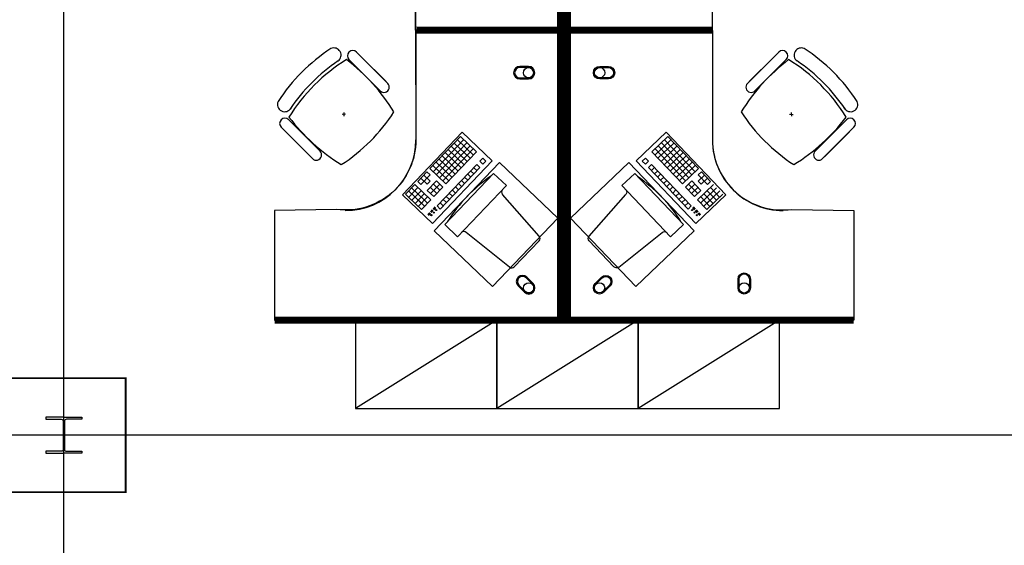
# Model space of a CAD drawing. Header units: millimetres. Extents: x -312551 to 250764, y -35891 to 59426.
# Tile 196 of 256: x -66660 to -61086, y 43387 to 46361. Entities that reach past the tile are written whole.
import ezdxf

# ---------------------------------------------------------------- set-up
doc = ezdxf.new("R2010")
doc.units = ezdxf.units.MM
doc.header["$LTSCALE"] = 2.5
for name, color, linetype in [('FO-00 - FURN$0$FURNITURE', 22, 'Continuous'), ('FO-00 - FURN$0$SP-01$0$FIT-OUT$0$FURNITURE', 22, 'Continuous'), ('NF-AS BUILT', 7, 'Continuous'), ('NF-GRIDS', 252, 'Continuous'), ('NF-Steel columns', 6, 'Continuous')]:
    doc.layers.add(name, color=color, linetype=linetype)

# ---------------------------------------------------------------- blocks, each defined once
blk = doc.blocks.new('FO-00 - FURN$0$SP-01$0$FIT-OUT$0$PC')
at = {"layer": 'FO-00 - FURN$0$SP-01$0$FIT-OUT$0$FURNITURE', "linetype": 'Continuous'}
for p, q in [((241.8, -93.1), (98, -236.8)), ((268.8, -92), (509.4, -294.6)), ((96.9, -263.9), (299.5, -504.5))]:
    blk.add_line(p, q, dxfattribs=at)
blk.add_lwpolyline([(276, -553.9), (346.7, -624.6), (629.5, -341.8), (558.8, -271)], close=True, dxfattribs=at)
for centre, radius, start, end in [((255.9, -107.2), 20, 49.8991, 135), ((112.2, -251), 20, 135, 220.1009), ((522.3, -279.3), 20, 229.8991, 315), ((-109.9, 114.8), 864, 303.1779, 326.8221), ((284.2, -517.4), 20, 315, 40.1009)]:
    blk.add_arc(centre, radius, start, end, dxfattribs=at)
blk = doc.blocks.new('FO-00 - FURN$0$cab-800')
at = {"layer": 'FO-00 - FURN$0$FURNITURE', "color": 9}
blk.add_line((0, 0), (800, 500), dxfattribs=at)
at = {"layer": 'FO-00 - FURN$0$FURNITURE'}
blk.add_lwpolyline([(0, 0), (800, 0), (800, 500), (0, 500)], close=True, dxfattribs=at)
blk = doc.blocks.new('A$C460568ED')
at = {"layer": 'FO-00 - FURN$0$FURNITURE', "rotation": 177.6335556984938}
for p in [(820, 565.6), (1619.3, 532.6), (2418.6, 499.6)]:
    blk.add_blockref('FO-00 - FURN$0$cab-800', p, dxfattribs=at)

msp = doc.modelspace()

# ---------------------------------------------------------------- linework, layer by layer
at = {"layer": 'FO-00 - FURN$0$FURNITURE', "color": 8}
for p, q in [((-64417.2, 46320.5, 0), (-64417.2, 46920.5, 0)), ((-62738.1, 46320.5, 0), (-62738.1, 46920.5, 0)), ((-64417.2, 46280.7, 0), (-64417.2, 45680.7, 0)), ((-62738.1, 46280.7, 0), (-62738.1, 45680.7, 0)), ((-64753.6, 46177.5, 0), (-64665, 46088.9, 0)), ((-62362.7, 46177.5, 0), (-62451.3, 46088.9, 0)), ((-64857.6, 46127.1, 0), (-64857.5, 46127, 0)), ((-64796, 46135, 0), (-64707.4, 46046.4, 0)), ((-64628.5, 45967.6, 0), (-64770, 46109, 0)), ((-64586.1, 46010, 0), (-64727.5, 46151.4, 0)), ((-62530.2, 46010, 0), (-62388.8, 46151.4, 0)), ((-62487.8, 45967.6, 0), (-62346.3, 46109, 0)), ((-62320.3, 46135, 0), (-62408.9, 46046.4, 0)), ((-62258.7, 46127.1, 0), (-62258.8, 46127, 0)), ((-64618.8, 45957.8, 0), (-64707.4, 46046.4, 0)), ((-64576.4, 46000.3, 0), (-64665, 46088.9, 0)), ((-62539.9, 46000.3, 0), (-62451.3, 46088.9, 0)), ((-62497.5, 45957.8, 0), (-62408.9, 46046.4, 0)), ((-64815, 45825.6, 0), (-64835, 45824.6, 0)), ((-64824.5, 45835.1, 0), (-64825.5, 45815.1, 0)), ((-62301.3, 45825.6, 0), (-62281.3, 45824.6, 0)), ((-62291.8, 45835.1, 0), (-62290.8, 45815.1, 0)), ((-65136.9, 45794.1, 0), (-65048.3, 45705.5, 0)), ((-61979.4, 45794.1, 0), (-62068, 45705.5, 0)), ((-65179.4, 45751.7, 0), (-65090.8, 45663.1, 0)), ((-65011.9, 45584.2, 0), (-65153.3, 45725.6, 0)), ((-64493.1, 45369.4, 0), (-64154.8, 45723.9, 0)), ((-64154.8, 45723.9, 0), (-63984.8, 45561.6, 0)), ((-64154.8, 45723.9, 0), (-63984.8, 45561.6, 0)), ((-64154.8, 45723.9, 0), (-63984.8, 45561.6, 0)), ((-63000.6, 45723.9, 0), (-63170.6, 45561.6, 0)), ((-63000.6, 45723.9, 0), (-63170.6, 45561.6, 0)), ((-63000.6, 45723.9, 0), (-63170.6, 45561.6, 0)), ((-62662.3, 45369.4, 0), (-63000.6, 45723.9, 0)), ((-62104.4, 45584.2, 0), (-61963, 45725.6, 0)), ((-61936.9, 45751.7, 0), (-62025.5, 45663.1, 0)), ((-65002.2, 45574.5, 0), (-65090.8, 45663.1, 0)), ((-64959.7, 45616.9, 0), (-65048.3, 45705.5, 0)), ((-64164.8, 45698.9, 0), (-64337.4, 45518, 0)), ((-64146.8, 45681.6, 0), (-64319.3, 45500.7, 0)), ((-64128.7, 45664.3, 0), (-64301.3, 45483.5, 0)), ((-64199.4, 45662.7, 0), (-64108.9, 45576.4, 0)), ((-64182.1, 45680.8, 0), (-64091.7, 45594.5, 0)), ((-64164.8, 45698.9, 0), (-64074.4, 45612.6, 0)), ((-64164.8, 45698.9, 0), (-64074.4, 45612.6, 0)), ((-64164.8, 45698.9, 0), (-64074.4, 45612.6, 0)), ((-62990.5, 45698.9, 0), (-63081, 45612.6, 0)), ((-62990.5, 45698.9, 0), (-63081, 45612.6, 0)), ((-62990.5, 45698.9, 0), (-63081, 45612.6, 0)), ((-62973.3, 45680.8, 0), (-63063.7, 45594.5, 0)), ((-62956, 45662.7, 0), (-63046.5, 45576.4, 0)), ((-63026.7, 45664.3, 0), (-62854.1, 45483.5, 0)), ((-63008.6, 45681.6, 0), (-62836, 45500.7, 0)), ((-62990.5, 45698.9, 0), (-62817.9, 45518, 0)), ((-62156.6, 45616.9, 0), (-62068, 45705.5, 0)), ((-62114.1, 45574.5, 0), (-62025.5, 45663.1, 0)), ((-64110.6, 45647.1, 0), (-64283.2, 45466.2, 0)), ((-64092.5, 45629.8, 0), (-64265.1, 45449, 0)), ((-64251.1, 45608.4, 0), (-64160.7, 45522.1, 0)), ((-64074.4, 45612.6, 0), (-64247, 45431.7, 0)), ((-64233.9, 45626.5, 0), (-64143.4, 45540.2, 0)), ((-64216.6, 45644.6, 0), (-64126.2, 45558.3, 0)), ((-63081, 45612.6, 0), (-62908.4, 45431.7, 0)), ((-63062.9, 45629.8, 0), (-62890.3, 45449, 0)), ((-63044.8, 45647.1, 0), (-62872.2, 45466.2, 0)), ((-62938.8, 45644.6, 0), (-63029.2, 45558.3, 0)), ((-62921.5, 45626.5, 0), (-63011.9, 45540.2, 0)), ((-62904.2, 45608.4, 0), (-62994.7, 45522.1, 0)), ((-63984.8, 45561.6, 0), (-64323.1, 45207.1, 0)), ((-64302.9, 45554.2, 0), (-64212.5, 45467.9, 0)), ((-64072.8, 45541.9, 0), (-64297.1, 45306.7, 0)), ((-64285.7, 45572.3, 0), (-64195.2, 45486, 0)), ((-64268.4, 45590.3, 0), (-64178, 45504, 0)), ((-64072.8, 45541.9, 0), (-64054.7, 45524.6, 0)), ((-64038.2, 45578, 0), (-64055.5, 45560, 0)), ((-64055.5, 45560, 0), (-64037.4, 45542.7, 0)), ((-64038.2, 45578, 0), (-64020.1, 45560.8, 0)), ((-64038.2, 45578, 0), (-64020.1, 45560.8, 0)), ((-64038.2, 45578, 0), (-64020.1, 45560.8, 0)), ((-64020.1, 45560.8, 0), (-64037.4, 45542.7, 0)), ((-63170.6, 45561.6, 0), (-62832.3, 45207.1, 0)), ((-63117.1, 45578, 0), (-63135.2, 45560.8, 0)), ((-63117.1, 45578, 0), (-63135.2, 45560.8, 0)), ((-63117.1, 45578, 0), (-63135.2, 45560.8, 0)), ((-63135.2, 45560.8, 0), (-63118, 45542.7, 0)), ((-63099.9, 45560, 0), (-63118, 45542.7, 0)), ((-63117.1, 45578, 0), (-63099.9, 45560, 0)), ((-63082.6, 45541.9, 0), (-63100.7, 45524.6, 0)), ((-63082.6, 45541.9, 0), (-62858.3, 45306.7, 0)), ((-62887, 45590.3, 0), (-62977.4, 45504, 0)), ((-62869.7, 45572.3, 0), (-62960.2, 45486, 0)), ((-62852.5, 45554.2, 0), (-62942.9, 45467.9, 0)), ((-64354.7, 45499.9, 0), (-64406.5, 45445.7, 0)), ((-64354.7, 45499.9, 0), (-64336.6, 45482.7, 0)), ((-64337.4, 45518, 0), (-64247, 45431.7, 0)), ((-64320.2, 45536.1, 0), (-64229.7, 45449.8, 0)), ((-64054.7, 45524.6, 0), (-64279, 45289.5, 0)), ((-64124.5, 45487.6, 0), (-64106.4, 45470.4, 0)), ((-64107.3, 45505.7, 0), (-64089.2, 45488.4, 0)), ((-64090, 45523.8, 0), (-64071.9, 45506.5, 0)), ((-63100.7, 45524.6, 0), (-62876.3, 45289.5, 0)), ((-63065.4, 45523.8, 0), (-63083.5, 45506.5, 0)), ((-63048.1, 45505.7, 0), (-63066.2, 45488.4, 0)), ((-63030.8, 45487.6, 0), (-63048.9, 45470.4, 0)), ((-62835.2, 45536.1, 0), (-62925.6, 45449.8, 0)), ((-62817.9, 45518, 0), (-62908.4, 45431.7, 0)), ((-62800.7, 45499.9, 0), (-62818.8, 45482.7, 0)), ((-62800.7, 45499.9, 0), (-62748.9, 45445.7, 0)), ((-64406.5, 45445.7, 0), (-64388.4, 45428.4, 0)), ((-64389.2, 45463.7, 0), (-64353, 45429.2, 0)), ((-64336.6, 45482.7, 0), (-64388.4, 45428.4, 0)), ((-64371.9, 45481.8, 0), (-64335.8, 45447.3, 0)), ((-64335.8, 45447.3, 0), (-64353, 45429.2, 0)), ((-64300.4, 45448.1, 0), (-64352.2, 45393.9, 0)), ((-64282.3, 45430.9, 0), (-64334.1, 45376.6, 0)), ((-64300.4, 45448.1, 0), (-64264.3, 45413.6, 0)), ((-64176.3, 45433.4, 0), (-64158.2, 45416.1, 0)), ((-64159, 45451.4, 0), (-64141, 45434.2, 0)), ((-64141.8, 45469.5, 0), (-64123.7, 45452.3, 0)), ((-63013.6, 45469.5, 0), (-63031.7, 45452.3, 0)), ((-62996.3, 45451.4, 0), (-63014.4, 45434.2, 0)), ((-62979.1, 45433.4, 0), (-62997.2, 45416.1, 0)), ((-62854.9, 45448.1, 0), (-62891.1, 45413.6, 0)), ((-62873, 45430.9, 0), (-62821.3, 45376.6, 0)), ((-62854.9, 45448.1, 0), (-62803.2, 45393.9, 0)), ((-62783.4, 45481.8, 0), (-62819.6, 45447.3, 0)), ((-62819.6, 45447.3, 0), (-62802.3, 45429.2, 0)), ((-62818.8, 45482.7, 0), (-62767, 45428.4, 0)), ((-62766.2, 45463.7, 0), (-62802.3, 45429.2, 0)), ((-62748.9, 45445.7, 0), (-62767, 45428.4, 0)), ((-64423.7, 45427.6, 0), (-64475.5, 45373.3, 0)), ((-64458.2, 45391.4, 0), (-64385.9, 45322.4, 0)), ((-64405.6, 45410.3, 0), (-64457.4, 45356, 0)), ((-64441, 45409.5, 0), (-64368.6, 45340.4, 0)), ((-64387.6, 45393, 0), (-64439.3, 45338.8, 0)), ((-64423.7, 45427.6, 0), (-64333.3, 45341.3, 0)), ((-64369.5, 45375.8, 0), (-64421.2, 45321.5, 0)), ((-64369.5, 45375.8, 0), (-64421.2, 45321.5, 0)), ((-64352.2, 45393.9, 0), (-64316, 45359.4, 0)), ((-64334.9, 45412, 0), (-64298.8, 45377.4, 0)), ((-64317.7, 45430, 0), (-64281.5, 45395.5, 0)), ((-64264.3, 45413.6, 0), (-64316, 45359.4, 0)), ((-64228.1, 45379.1, 0), (-64210, 45361.8, 0)), ((-64210.8, 45397.2, 0), (-64192.7, 45379.9, 0)), ((-64193.6, 45415.3, 0), (-64175.5, 45398, 0)), ((-62961.8, 45415.3, 0), (-62979.9, 45398, 0)), ((-62944.6, 45397.2, 0), (-62962.6, 45379.9, 0)), ((-62927.3, 45379.1, 0), (-62945.4, 45361.8, 0)), ((-62891.1, 45413.6, 0), (-62839.3, 45359.4, 0)), ((-62837.7, 45430, 0), (-62873.9, 45395.5, 0)), ((-62820.4, 45412, 0), (-62856.6, 45377.4, 0)), ((-62803.2, 45393.9, 0), (-62839.3, 45359.4, 0)), ((-62731.6, 45427.6, 0), (-62822.1, 45341.3, 0)), ((-62714.4, 45409.5, 0), (-62786.7, 45340.4, 0)), ((-62785.9, 45375.8, 0), (-62734.1, 45321.5, 0)), ((-62785.9, 45375.8, 0), (-62734.1, 45321.5, 0)), ((-62697.1, 45391.4, 0), (-62769.5, 45322.4, 0)), ((-62767.8, 45393, 0), (-62716, 45338.8, 0)), ((-62749.7, 45410.3, 0), (-62698, 45356, 0)), ((-64323.1, 45207.1, 0), (-64493.1, 45369.4, 0)), ((-64475.5, 45373.3, 0), (-64403.2, 45304.3, 0)), ((-64421.2, 45321.5, 0), (-64385.1, 45287, 0)), ((-64404, 45339.6, 0), (-64367.8, 45305.1, 0)), ((-64351.4, 45358.5, 0), (-64403.2, 45304.3, 0)), ((-64351.4, 45358.5, 0), (-64403.2, 45304.3, 0)), ((-64386.7, 45357.7, 0), (-64350.6, 45323.2, 0)), ((-64333.3, 45341.3, 0), (-64385.1, 45287, 0)), ((-64279.9, 45324.8, 0), (-64261.8, 45307.6, 0)), ((-64262.6, 45342.9, 0), (-64244.5, 45325.7, 0)), ((-64245.3, 45361, 0), (-64227.3, 45343.7, 0)), ((-62910, 45361, 0), (-62928.1, 45343.7, 0)), ((-62892.8, 45342.9, 0), (-62910.9, 45325.7, 0)), ((-62875.5, 45324.8, 0), (-62893.6, 45307.6, 0)), ((-62832.3, 45207.1, 0), (-62662.3, 45369.4, 0)), ((-62822.1, 45341.3, 0), (-62770.3, 45287, 0)), ((-62768.6, 45357.7, 0), (-62804.8, 45323.2, 0)), ((-62804, 45358.5, 0), (-62752.2, 45304.3, 0)), ((-62804, 45358.5, 0), (-62752.2, 45304.3, 0)), ((-62751.4, 45339.6, 0), (-62787.6, 45305.1, 0)), ((-62734.1, 45321.5, 0), (-62770.3, 45287, 0)), ((-62679.9, 45373.3, 0), (-62752.2, 45304.3, 0)), ((-64339.3, 45268.7, 0), (-64349.8, 45257.7, 0)), ((-64337.9, 45267.3, 0), (-64348.4, 45256.3, 0)), ((-64336.5, 45265.9, 0), (-64346.9, 45255, 0)), ((-64335, 45264.5, 0), (-64345.5, 45253.6, 0)), ((-64324.8, 45284, 0), (-64334.4, 45273.9, 0)), ((-64323.3, 45282.6, 0), (-64332.9, 45272.5, 0)), ((-64321.9, 45281.2, 0), (-64331.5, 45271.2, 0)), ((-64320.4, 45279.8, 0), (-64330, 45269.8, 0)), ((-64308.8, 45301.1, 0), (-64319.8, 45289.5, 0)), ((-64307.3, 45299.7, 0), (-64318.3, 45288.1, 0)), ((-64305.9, 45298.3, 0), (-64316.9, 45286.8, 0)), ((-64304.4, 45296.9, 0), (-64315.4, 45285.4, 0)), ((-64297.1, 45306.7, 0), (-64279, 45289.5, 0)), ((-62858.3, 45306.7, 0), (-62876.3, 45289.5, 0)), ((-62851, 45296.9, 0), (-62839.9, 45285.4, 0)), ((-62849.5, 45298.3, 0), (-62838.5, 45286.8, 0)), ((-62848.1, 45299.7, 0), (-62837.1, 45288.1, 0)), ((-62846.6, 45301.1, 0), (-62835.6, 45289.5, 0)), ((-62835, 45279.8, 0), (-62825.4, 45269.8, 0)), ((-62833.5, 45281.2, 0), (-62823.9, 45271.2, 0)), ((-62832.1, 45282.6, 0), (-62822.5, 45272.5, 0)), ((-62830.6, 45284, 0), (-62821, 45273.9, 0)), ((-62820.4, 45264.5, 0), (-62809.9, 45253.6, 0)), ((-62818.9, 45265.9, 0), (-62808.5, 45255, 0)), ((-62817.5, 45267.3, 0), (-62807, 45256.3, 0)), ((-62816, 45268.7, 0), (-62805.6, 45257.7, 0))]:
    msp.add_line(p, q, dxfattribs=at)
at = {"layer": 'FO-00 - FURN$0$FURNITURE', "color": 8, "extrusion": (6.58823e-06, -1.6454e-07, 1)}
msp.add_line((-63848.3, 46301.4, 0), (-64418.3, 46301.5, 0), dxfattribs=at)
at = {"layer": 'FO-00 - FURN$0$FURNITURE', "color": 8, "extrusion": (6.58823e-06, 1.6454e-07, 1)}
msp.add_line((-63848.3, 46299.7, 0), (-64418.3, 46299.6, 0), dxfattribs=at)
at = {"layer": 'FO-00 - FURN$0$FURNITURE', "color": 8, "extrusion": (-6.58823e-06, -1.6454e-07, 1)}
msp.add_line((-63307.1, 46301.4, 0), (-62737.1, 46301.5, 0), dxfattribs=at)
at = {"layer": 'FO-00 - FURN$0$FURNITURE', "color": 8, "extrusion": (-6.58823e-06, 1.6454e-07, 1)}
msp.add_line((-63307.1, 46299.7, 0), (-62737.1, 46299.6, 0), dxfattribs=at)
at = {"layer": 'FO-00 - FURN$0$FURNITURE', "color": 8, "const_width": 40, "elevation": 0}
for points in [[(-65217.2, 47940.5), (-63597.2, 47940.5), (-63597.2, 46300.6), (-64415, 46300.6)], [(-61938.2, 47940.5), (-63558.2, 47940.5), (-63558.1, 46300.6), (-62740.4, 46300.6)], [(-65217.2, 44660.7), (-63597.2, 44660.7), (-63597.2, 46300.6), (-64415, 46300.6)], [(-61938.2, 44660.7), (-63558.2, 44660.7), (-63558.1, 46300.6), (-62740.4, 46300.6)]]:
    msp.add_lwpolyline(points, dxfattribs=at)
at = {"layer": 'FO-00 - FURN$0$FURNITURE', "color": 8, "elevation": 0}
for points in [[(-64418.5, 46301.4), (-64417.2, 46920.5, 0.455459), (-64867.2, 47313.5), (-65217.2, 47320.5), (-65217.2, 47940.5), (-63597.2, 47940.5), (-63597.2, 46300.6)], [(-62736.9, 46301.4), (-62738.1, 46920.5, -0.455459), (-62288.2, 47313.5), (-61938.2, 47320.5), (-61938.2, 47940.5), (-63558.2, 47940.5), (-63558.1, 46300.6)], [(-64418.5, 46299.7), (-64417.2, 45680.7, -0.455459), (-64867.2, 45287.6), (-65217.2, 45280.7), (-65217.2, 44660.7), (-63597.2, 44660.7), (-63597.2, 46300.6)], [(-62736.9, 46299.7), (-62738.1, 45680.7, 0.455459), (-62288.2, 45287.6), (-61938.2, 45280.7), (-61938.2, 44660.7), (-63558.2, 44660.7), (-63558.1, 46300.6)], [(-63828.9, 46095.7, 1), (-63828.9, 46025.7), (-63778.9, 46025.7, 1), (-63778.9, 46095.7)], [(-63828.9, 46089.7, 1), (-63828.9, 46031.7), (-63778.9, 46031.7, 1), (-63778.9, 46089.7)], [(-63326.4, 46095.7, -1), (-63326.4, 46025.7), (-63376.4, 46025.7, -1), (-63376.4, 46095.7)], [(-63326.4, 46089.7, -1), (-63326.4, 46031.7), (-63376.4, 46031.7, -1), (-63376.4, 46089.7)], [(-63788.8, 44903.4, 1), (-63838.3, 44853.9), (-63802.9, 44818.6, 1), (-63753.4, 44868.1)], [(-63793, 44899.2, 1), (-63834, 44858.2), (-63798.7, 44822.8, 1), (-63757.6, 44863.8)], [(-63366.6, 44903.4, -1), (-63317.1, 44853.9), (-63352.5, 44818.6, -1), (-63402, 44868.1)], [(-63362.4, 44899.2, -1), (-63321.4, 44858.2), (-63356.7, 44822.8, -1), (-63397.7, 44863.8)], [(-62593.2, 44893.2, -1), (-62523.2, 44893.2), (-62523.2, 44843.2, -1), (-62593.2, 44843.2)], [(-62587.2, 44893.2, -1), (-62529.2, 44893.2), (-62529.2, 44843.2, -1), (-62587.2, 44843.2)]]:
    msp.add_lwpolyline(points, format="xyb", close=True, dxfattribs=at)
for points in [[(-63943.3, 45553.1), (-64313.3, 45165.3), (-63983.4, 44850.5), (-63613.4, 45238.3)], [(-63212.1, 45553.1), (-62842, 45165.3), (-63171.9, 44850.5), (-63542, 45238.3)]]:
    msp.add_lwpolyline(points, close=True, dxfattribs=at)
at = {"layer": 'FO-00 - FURN$0$FURNITURE', "color": 8}
for centre, radius in [((-63778.9, 46060.7, 0), 29), ((-63376.4, 46060.7, 0), 29), ((-64315.7, 45269.2, 0), 3), ((-64301.9, 45283.7, 0), 3), ((-62853.5, 45283.7, 0), 3), ((-62839.7, 45269.2, 0), 3), ((-64329.5, 45254.7, 0), 3), ((-62825.9, 45254.7, 0), 3), ((-63778.2, 44843.3, 0), 29), ((-63377.2, 44843.3, 0), 29), ((-62558.2, 44843.2, 0), 29)]:
    msp.add_circle(centre, radius, dxfattribs=at)
for centre, radius, start, end in [((-64356.5, 45356.1, 0), 1000, 122.7873, 147.213), ((-64880.9, 46160.2, 0), 40.4, 305.2098, 115.0684), ((-64774.8, 46156.2, 0), 30, 45.0002, 225.0002), ((-62341.5, 46156.2, 0), 30, 314.9998, 134.9998), ((-62235.4, 46160.2, 0), 40.4, 64.9316, 234.7902), ((-62759.8, 45356.1, 0), 1000, 32.787, 57.2127), ((-64285.1, 45283.2, 0), 1000, 121.6104, 148.2587), ((-64299.2, 45297.3, 0), 1000, 123.9367, 146.1444), ((-65496.5, 45241.1, 0), 1127.4, 32.0604, 52.4457), ((-61619.8, 45241.1, 0), 1127.4, 127.5543, 147.9396), ((-62831.2, 45283.2, 0), 1000, 31.7413, 58.3896), ((-62817.1, 45297.3, 0), 1000, 33.8556, 56.0633), ((-64597.6, 45979, 0), 30, 225.0002, 45.0002), ((-62518.7, 45979, 0), 30, 134.9998, 314.9998), ((-65160.6, 45880.5, 0), 40.4, 154.932, 331.9801), ((-61955.8, 45880.5, 0), 40.4, 208.0199, 25.068), ((-65382.2, 46380.3, 0), 1000, 302.8675, 327.2662), ((-61734.1, 46380.3, 0), 1000, 212.7338, 237.1325), ((-65158.2, 45772.9, 0), 30, 45.0002, 225.0002), ((-64241.4, 46496.1, 0), 1127.4, 217.5276, 237.9656), ((-62874.9, 46496.1, 0), 1127.4, 302.0344, 322.4724), ((-61958.2, 45772.9, 0), 30, 314.9998, 134.9998), ((-64817.2, 45680.7, 0), 400, 270.0002, 0.0002), ((-62338.1, 45680.7, 0), 400, 179.9998, 269.9998), ((-64981, 45595.7, 0), 30, 225.0002, 45.0002), ((-62135.4, 45595.7, 0), 30, 134.9998, 314.9998)]:
    msp.add_arc(centre, radius, start, end, dxfattribs=at)
at = {"layer": 'NF-AS BUILT', "color": 8, "const_width": 10}
msp.add_lwpolyline([(-66760, 44332), (-66060, 44332), (-66060, 43687), (-66760, 43687)], close=True, dxfattribs=at)
at = {"layer": 'NF-GRIDS', "color": 8}
for p, q in [((-66410, -27784), (-66410, 58409.3)), ((-43443, 44009.5), (-123470.9, 44009.5))]:
    msp.add_line(p, q, dxfattribs=at)
at = {"layer": 'NF-Steel columns', "color": 8}
for points in [[(-66410, 44111.1), (-66511.6, 44111.1), (-66511.6, 44100.1), (-66424.3, 44100.1, -0.414214), (-66413.6, 44089.4), (-66413.6, 43929.6, -0.414214), (-66424.3, 43918.9), (-66511.6, 43918.9), (-66511.6, 43907.9), (-66410, 43907.9)], [(-66410, 44111.1), (-66308.4, 44111.1), (-66308.4, 44100.1), (-66395.6, 44100.1, 0.414214), (-66406.3, 44089.4), (-66406.3, 43929.6, 0.414214), (-66395.6, 43918.9), (-66308.4, 43918.9), (-66308.4, 43907.9), (-66410, 43907.9)]]:
    msp.add_lwpolyline(points, format="xyb", dxfattribs=at)

# ---------------------------------------------------------------- block references
at = {"color": 8, "ltscale": 500000, "rotation": 2.36644430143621}
msp.add_blockref('A$C460568ED', (-64754.1, 44061.6, 0), dxfattribs=at)
at = {"layer": 'FO-00 - FURN$0$FURNITURE', "color": 8, "rotation": 181.3405219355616}
msp.add_blockref('FO-00 - FURN$0$SP-01$0$FIT-OUT$0$PC', (-63615.8, 44874.9, 0), dxfattribs=at)
at = {"layer": 'FO-00 - FURN$0$FURNITURE', "color": 8, "extrusion": (2.60602e-30, 6.3055e-29, -1), "zscale": -1, "rotation": 181.3405219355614}
msp.add_blockref('FO-00 - FURN$0$SP-01$0$FIT-OUT$0$PC', (63539.6, 44874.9, 0), dxfattribs=at)

doc.saveas('drawing.dxf')
